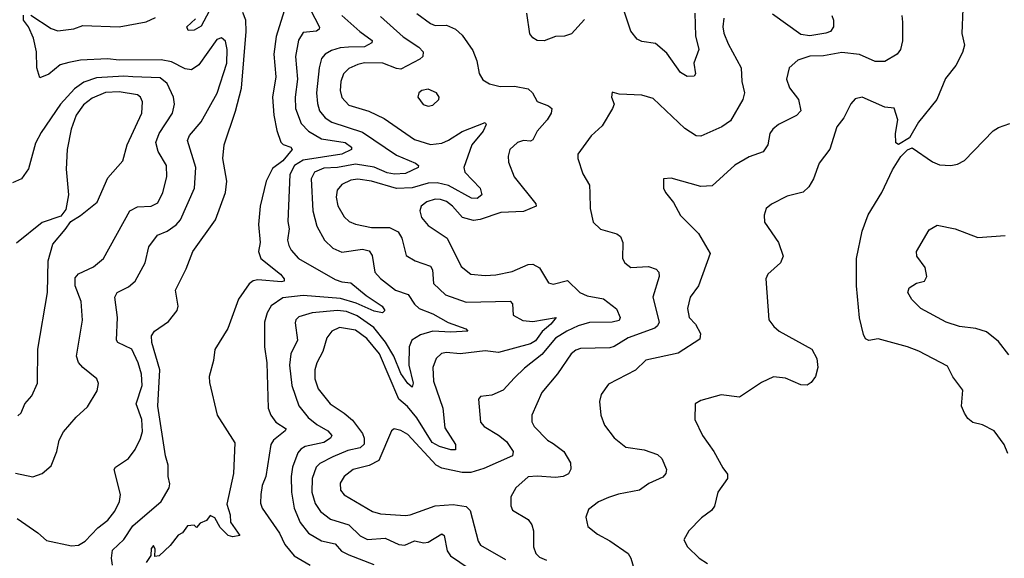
# Model space of a CAD drawing. Extents: x 2133489 to 2292442, y 756223 to 916462.
# Tile 117 of 256: x 2146077 to 2150411, y 869334 to 871707. Entities that reach past the tile are written whole.
import ezdxf

# ---------------------------------------------------------------- set-up
doc = ezdxf.new("R2010")
doc.units = 0

msp = doc.modelspace()

# ---------------------------------------------------------------- linework, layer by layer
at = {"layer": '0CON20XD'}
for points in [[(2146923.2, 871766.8), (2146875, 871677.8), (2146845, 871661.2), (2146818.6, 871658.6), (2146813.1, 871675), (2146850, 871710)], [(2147335.5, 871794.5), (2147396.5, 871673.5), (2147395.4, 871664.6), (2147383.9, 871656.1), (2147325, 871650.9), (2147303.5, 871616.5), (2147290.7, 871545), (2147298.9, 871445), (2147288.8, 871365), (2147291.1, 871315), (2147315, 871250), (2147347.7, 871215), (2147405, 871181.5), (2147508.7, 871165), (2147536.8, 871145), (2147537.3, 871135), (2147495, 871114.5), (2147325, 871088.4), (2147287.1, 871065), (2147265.2, 871025), (2147257, 870817), (2147262.4, 870785), (2147256.2, 870735), (2147262, 870712), (2147271.1, 870691.1), (2147303.6, 870655), (2147465, 870562.6), (2147495, 870551.7), (2147535, 870547.3), (2147601.2, 870491.2), (2147672.9, 870445), (2147683.8, 870425), (2147674, 870416), (2147637.1, 870422.9), (2147557.5, 870457.5), (2147488.7, 870478.7), (2147325, 870491.3), (2147235, 870481.6), (2147184.1, 870445.9), (2147165.9, 870415), (2147154.7, 870375), (2147154.7, 870265), (2147164.3, 870195), (2147170.7, 869995), (2147181.8, 869965), (2147204.4, 869934.4), (2147250, 869905), (2147245.8, 869895), (2147194.6, 869855), (2147181.5, 869835), (2147160.4, 869695), (2147144.6, 869655), (2147137.5, 869615), (2147137.4, 869577.4), (2147144.4, 869555), (2147219.7, 869445), (2147243.8, 869395), (2147285.3, 869345.3), (2147355, 869303.5)], [(2150228.1, 871755), (2150224.5, 871645.5), (2150235.7, 871595), (2150227.6, 871562.4), (2150197.1, 871505), (2150152.3, 871447.7), (2150114.4, 871355), (2150032.9, 871255), (2149993.6, 871186.4), (2149945, 871157.5), (2149933.8, 871163.8), (2149932.7, 871205), (2149942.8, 871265), (2149926.7, 871316.7), (2149885, 871321.1), (2149785, 871365.6), (2149755, 871358), (2149735, 871336.7), (2149704.4, 871275), (2149674.3, 871235), (2149643.4, 871136.6), (2149595.8, 871074.2), (2149570.8, 871005), (2149550.3, 870969.7), (2149525, 870947.5), (2149455, 870930), (2149385.4, 870894.6), (2149362.5, 870875), (2149354.2, 870845), (2149356, 870815), (2149417.1, 870725), (2149436.9, 870665), (2149425.8, 870635), (2149370, 870585), (2149361.2, 870565), (2149374.3, 870385), (2149395.7, 870355), (2149419.2, 870335), (2149564, 870255), (2149586.2, 870215), (2149590, 870175), (2149580, 870135), (2149561.2, 870108.8), (2149542.7, 870097.3), (2149515, 870098.9), (2149448.3, 870128.3), (2149395, 870133.3), (2149341.4, 870108.6), (2149245, 870044.2), (2149165, 870054.3), (2149075, 870030), (2149050, 870015), (2149049.2, 869945), (2149082.5, 869875), (2149132.5, 869805), (2149172.4, 869732.4), (2149191.9, 869705), (2149193.1, 869685), (2149149.5, 869625), (2149135, 869563.3), (2149122, 869545), (2149078, 869512), (2149022, 869455), (2149000, 869415), (2149016.2, 869385), (2149067.5, 869335), (2149105, 869310.9)], [(2146065, 869509.3), (2146157.1, 869447.1), (2146195, 869413.2), (2146305, 869388.5), (2146335, 869391.8), (2146365, 869410), (2146421, 869469), (2146465, 869502.7), (2146495, 869541.1), (2146515.9, 869585), (2146520.7, 869615), (2146492.5, 869725), (2146498, 869735), (2146555, 869774.4), (2146585, 869813.3), (2146608.5, 869861.5), (2146616.6, 869893.4), (2146614.8, 869945), (2146589.3, 870015), (2146615.7, 870095), (2146612.4, 870145), (2146598.1, 870195), (2146570.4, 870255), (2146508.8, 870285), (2146502.9, 870295), (2146507.7, 870395), (2146495.6, 870485), (2146505.4, 870504.6), (2146555, 870530), (2146585, 870555.5), (2146629.6, 870635), (2146645, 870705.6), (2146683, 870757), (2146725.6, 870774.4), (2146765, 870802.5), (2146785, 870825.6), (2146846.9, 870965), (2146851.8, 871055), (2146814.7, 871175), (2146823.9, 871196.1), (2146875, 871256.9), (2146946.6, 871383.4), (2146989, 871515), (2146990.3, 871575), (2146981.9, 871611.9), (2146965, 871626.9), (2146945, 871618.9), (2146865, 871507.9), (2146833.6, 871486.4), (2146805, 871490.3), (2146745, 871520.7), (2146699.4, 871529.4), (2146515, 871528.3), (2146463.8, 871533.8), (2146345, 871527.7), (2146292.6, 871517.4), (2146255, 871508), (2146205, 871466.7), (2146165, 871450), (2146151.9, 871495), (2146150, 871565), (2146138.1, 871625), (2146115.4, 871675.4), (2146093.1, 871705), (2146094, 871726)], [(2146125, 871726.2), (2146215, 871667.6), (2146245, 871657.5), (2146315, 871666), (2146355, 871681.4), (2146514.8, 871675.2), (2146633.4, 871696.6), (2146675, 871716.2)], [(2146485.9, 869304.1), (2146481.2, 869335), (2146485, 869370), (2146535, 869416.7), (2146575, 869477.7), (2146698.8, 869585), (2146734, 869645), (2146737.7, 869662.3), (2146730, 869695), (2146730, 869745), (2146718, 869785), (2146684.2, 870005), (2146694, 870165), (2146658.7, 870285), (2146656.2, 870313.8), (2146669.4, 870335), (2146732.1, 870377.9), (2146770, 870425), (2146773.8, 870445), (2146762.5, 870515), (2146809.3, 870609.3), (2146839.2, 870685), (2146938.7, 870825), (2146982.9, 870945), (2146989, 870995), (2146970.3, 871095), (2146977.2, 871155), (2147026.9, 871303.1), (2147052.7, 871405), (2147074.1, 871655), (2147072.1, 871705), (2147058.2, 871738.2)], [(2147240.5, 871745), (2147205, 871633.3), (2147196.1, 871555), (2147203.8, 871455), (2147190, 871365), (2147195, 871286.7), (2147208.4, 871218.4), (2147226.8, 871166.8), (2147236.7, 871156.7), (2147270, 871145), (2147275.6, 871135), (2147235, 871084.4), (2147189.3, 871050.7), (2147161.9, 870995), (2147135.9, 870885), (2147128.5, 870805), (2147134.7, 870725), (2147127.8, 870685), (2147138.8, 870655), (2147224.3, 870585), (2147241.2, 870565), (2147241.2, 870555), (2147228.7, 870551.3), (2147125, 870560.6), (2147103.9, 870556.1), (2147086.8, 870543.2), (2147040.5, 870475), (2146993.2, 870346.8), (2146935.5, 870254.5), (2146930, 870205), (2146910, 870135), (2146912, 870108), (2146945.3, 869965.3), (2147023, 869843), (2147017.6, 869707.6), (2146988, 869572), (2147003.8, 869525), (2147005, 869493.8), (2147046.2, 869435), (2147015, 869428.9), (2146994.4, 869435), (2146959.5, 869469.5), (2146935, 869512), (2146915, 869522.5), (2146899.3, 869500.7), (2146871.7, 869488.3), (2146855, 869470), (2146845, 869480), (2146815, 869477.5), (2146793.3, 869446.7), (2146775, 869436.7), (2146739.5, 869390.5), (2146690, 869345), (2146671.7, 869341.7), (2146672.5, 869375), (2146665, 869390), (2146655, 869377.5), (2146653.3, 869346.7), (2146632.9, 869315)], [(2147495.3, 871725), (2147574.3, 871654.3), (2147628.6, 871615), (2147627.5, 871605), (2147595, 871587.5), (2147524.8, 871585.2), (2147487.3, 871582.7), (2147449.4, 871570.6), (2147421.2, 871555), (2147405.3, 871535), (2147394.7, 871495), (2147383.5, 871385), (2147386.9, 871336.9), (2147396.9, 871305), (2147422, 871275), (2147450, 871255), (2147585, 871211.2), (2147735, 871109.7), (2147819.2, 871075), (2147832, 871065), (2147831.2, 871055), (2147775, 871029.5), (2147726.9, 871026.9), (2147695, 871032.4), (2147636.7, 871056.7), (2147555, 871070.6), (2147475, 871055.4), (2147415, 871052.7), (2147374.6, 871035.4), (2147359.5, 871005), (2147366.4, 870865), (2147385, 870797.5), (2147418.2, 870735), (2147455, 870700.8), (2147495, 870682.8), (2147585, 870695.3), (2147615, 870689.1), (2147628.1, 870668.1), (2147639.7, 870595), (2147665, 870566.9), (2147731.2, 870515), (2147786.5, 870496.5), (2147815, 870453.8), (2147835.4, 870435), (2147895, 870411.5), (2147963.1, 870373.1), (2148041.2, 870345), (2148050, 870335), (2147975, 870330.2), (2147895, 870334.5), (2147841.2, 870318.8), (2147802.9, 870295), (2147791, 870265), (2147790.2, 870185), (2147808.7, 870105), (2147805, 870087.5), (2147785, 870103.9), (2147755, 870147.8), (2147723.8, 870225), (2147686.8, 870286.8), (2147635, 870351.4), (2147561.7, 870401.7), (2147515, 870421), (2147475, 870426.2), (2147364.4, 870415.6), (2147305, 870397.5), (2147292.7, 870385), (2147289.2, 870370.8), (2147299.1, 870295), (2147270.3, 870235), (2147264.8, 870185.2), (2147274.3, 870095), (2147306.1, 870006.1), (2147346.1, 869955), (2147385, 869922.9), (2147433.5, 869895), (2147450, 869875), (2147445, 869863.6), (2147415.5, 869845), (2147333.9, 869826.1), (2147313.8, 869815), (2147300.9, 869799.1), (2147277.1, 869735), (2147272, 869695), (2147272.8, 869625), (2147285.6, 869555.6), (2147311.2, 869491.2), (2147347.9, 869445), (2147405, 869411.2), (2147465, 869398.2), (2147493.8, 869365), (2147525, 869348.8), (2147635, 869306.9)], [(2147665, 871721.1), (2147765, 871630.6), (2147833.6, 871585), (2147852.5, 871565), (2147851.1, 871545), (2147837.6, 871532.4), (2147755, 871489.3), (2147735, 871491), (2147675, 871515.2), (2147594.1, 871515.9), (2147565, 871509.7), (2147525, 871491.8), (2147502.3, 871467.7), (2147489.7, 871435), (2147487.3, 871395), (2147495, 871364.3), (2147525, 871330), (2147613.9, 871303.9), (2147681.5, 871271.5), (2147815, 871179.3), (2147885, 871156.6), (2147935, 871163.3), (2147965, 871175.8), (2148025, 871214.7), (2148125, 871254.4), (2148130.4, 871245), (2148117.4, 871215), (2148066.3, 871155), (2148031.6, 871055), (2148035.5, 871035), (2148103.2, 870965), (2148110.5, 870935), (2148090.7, 870919.3), (2148065, 870920.6), (2147965, 870976.1), (2147915, 870988.3), (2147875, 870986.8), (2147805, 870966.2), (2147735, 870962.9), (2147625, 870995.9), (2147565, 871003.5), (2147535, 870999.8), (2147495, 870980.7), (2147474.8, 870955.2), (2147469.7, 870925), (2147477.1, 870887.1), (2147505, 870838.9), (2147527.6, 870817.6), (2147555.3, 870805.3), (2147625, 870791.4), (2147705, 870791.1), (2147742, 870772), (2147759.3, 870745), (2147778.3, 870668.3), (2147817.1, 870645), (2147885, 870621.3), (2147894.3, 870605), (2147898.5, 870545), (2147951.4, 870495), (2148041.9, 870461.9), (2148235, 870466.8), (2148245.9, 870455), (2148248.6, 870405), (2148291, 870381), (2148335, 870376.9), (2148438.8, 870395), (2148415.3, 870365), (2148376.5, 870333.5), (2148347.7, 870292.3), (2148325, 870278.3), (2148185, 870241.4), (2148125, 870248.7), (2148015, 870234.1), (2147955, 870240.8), (2147934.1, 870235.9), (2147910.5, 870215), (2147894.6, 870174.6), (2147897.9, 870115), (2147939, 869995), (2147948.7, 869908.7), (2147995.8, 869835), (2147995, 869812.3), (2147975, 869812), (2147925, 869826.3), (2147892.8, 869845), (2147825, 869952.6), (2147783.4, 870003.4), (2147745, 870035.4), (2147660.7, 870235), (2147605, 870302.5), (2147555, 870338.4), (2147485, 870351.2), (2147450, 870335), (2147429.3, 870305), (2147411.8, 870245), (2147385.3, 870195), (2147376.5, 870165), (2147375.9, 870125), (2147391.1, 870081.1), (2147443.6, 870015), (2147505, 869973.9), (2147542.4, 869942.4), (2147585, 869883.8), (2147593.7, 869863.7), (2147592.6, 869837.4), (2147575, 869820.6), (2147520.8, 869809.2), (2147455, 869780.9), (2147398.2, 869751.8), (2147381.6, 869735), (2147363.8, 869685), (2147363.2, 869625), (2147377.6, 869575), (2147400.5, 869540.5), (2147445, 869506.5), (2147525, 869481.2), (2147575, 869432.5), (2147607.6, 869417.6), (2147685, 869423), (2147745, 869394.7), (2147772.1, 869392.1), (2147815, 869411.3), (2147855, 869402.3), (2147875, 869404.7), (2147935, 869442.5), (2147945, 869434), (2147957.8, 869367.7), (2147972.9, 869345), (2148055, 869289.6)], [(2147825, 871733.3), (2147885, 871689.6), (2147905, 871681.5), (2147955, 871681.9), (2147995, 871665.6), (2148025, 871638.6), (2148071.1, 871571.1), (2148089.6, 871525), (2148099.1, 871469.1), (2148115, 871441.2), (2148144.5, 871424.5), (2148191.7, 871411.7), (2148255, 871413.6), (2148315, 871402.2), (2148334.4, 871385), (2148355, 871346), (2148405, 871326.9), (2148419.2, 871315), (2148415.7, 871295), (2148398.5, 871265), (2148354.6, 871215), (2148335, 871177.1), (2148325, 871171.5), (2148295, 871174.5), (2148268, 871165), (2148234.6, 871135.4), (2148227.5, 871105), (2148228.8, 871078.8), (2148253.1, 871015), (2148348.1, 870895), (2148350, 870885), (2148295, 870861.3), (2148195, 870858), (2148103.8, 870826.2), (2148075, 870821.7), (2148026, 870836), (2147981.5, 870885), (2147955, 870905.3), (2147928.8, 870915), (2147905, 870915.8), (2147869.2, 870905), (2147844.4, 870885), (2147837.8, 870865), (2147845.5, 870835), (2147875, 870800), (2147958.1, 870745), (2148019.6, 870619.6), (2148062.5, 870585), (2148125, 870579.2), (2148173, 870583), (2148245, 870598.2), (2148315, 870627.8), (2148335, 870629.4), (2148365, 870614.2), (2148405, 870547.1), (2148425, 870542.2), (2148488.3, 870558.3), (2148542.9, 870505), (2148575, 870490.9), (2148646.6, 870476.6), (2148703.7, 870433.7), (2148720.4, 870395), (2148715, 870382.3), (2148684.7, 870374.7), (2148585, 870372.5), (2148535, 870358.4), (2148485, 870334.4), (2148435, 870303.8), (2148375, 870232.4), (2148298.3, 870171.7), (2148255, 870128.9), (2148205, 870074.4), (2148155, 870052.9), (2148105, 870047.5), (2148096.7, 870035), (2148105, 869933.3), (2148121.2, 869915), (2148185, 869877.3), (2148219.3, 869849.3), (2148248.8, 869805), (2148245.5, 869785), (2148120.5, 869729.5), (2148062, 869712), (2148025, 869711.5), (2147935, 869731.2), (2147909.7, 869745), (2147785, 869879.2), (2147755, 869897.1), (2147725, 869904.2), (2147713.1, 869895), (2147657.4, 869765), (2147615, 869743.3), (2147544.4, 869725), (2147504.4, 869695), (2147487.5, 869665), (2147488.5, 869635), (2147505, 869613.6), (2147630.4, 869540.4)], [(2149176.2, 871713.8), (2149171.8, 871675), (2149176.7, 871646.7), (2149195, 871600), (2149253.1, 871495), (2149255.6, 871435), (2149267.5, 871385), (2149260, 871355), (2149205, 871260.8), (2149168, 871235), (2149075, 871194.2), (2149055, 871195.7), (2149005, 871226.9), (2148865, 871359.4), (2148815, 871374.4), (2148715, 871378), (2148685, 871387.5), (2148681.2, 871365), (2148693.3, 871335), (2148686.7, 871315), (2148640.3, 871239.7), (2148592.9, 871195), (2148534.2, 871115), (2148534.2, 871095), (2148555, 871027.5), (2148585, 870977.5), (2148586.8, 870943.2), (2148588.6, 870875), (2148600.8, 870815), (2148633.7, 870783.7), (2148705, 870762.9), (2148721.3, 870751.3), (2148732.2, 870725), (2148730, 870655), (2148740.6, 870635), (2148766.7, 870615), (2148845, 870619.2), (2148877.7, 870607.7), (2148890, 870595), (2148891.8, 870575), (2148863.3, 870485), (2148891.5, 870375), (2148885, 870357.5), (2148872.4, 870347.6), (2148755, 870304.8), (2148693.5, 870266.5), (2148675, 870261.4), (2148545, 870258), (2148525, 870251.5), (2148504.6, 870235), (2148443.8, 870146.2), (2148374.8, 870065.2), (2148331.5, 869965), (2148330.9, 869935), (2148341.1, 869915), (2148400, 869855), (2148425, 869839.6), (2148471.5, 869805), (2148501.9, 869755), (2148503.4, 869726.6), (2148493.2, 869706.8), (2148468.8, 869695), (2148435, 869690.3), (2148354.1, 869695.9), (2148315, 869692.5), (2148260.6, 869645), (2148239.4, 869605), (2148238.1, 869565), (2148246.6, 869546.6), (2148315, 869505.6), (2148331.7, 869481.7), (2148337.9, 869455), (2148337.8, 869385), (2148348.5, 869355), (2148365, 869339.2), (2148395, 869326)], [(2148563.1, 871706.9), (2148505, 871644.5), (2148475.3, 871634.7), (2148435, 871632.1), (2148385, 871613.2), (2148355, 871615.3), (2148335, 871626.1), (2148322.4, 871645), (2148309.1, 871735)], [(2149959.4, 871725), (2149962.5, 871695), (2149963, 871613), (2149954.5, 871575.5), (2149938.8, 871555), (2149885, 871522.5), (2149842.8, 871522.8), (2149773.7, 871553.7), (2149695, 871562.5), (2149615, 871547.3), (2149555, 871546.3), (2149501.5, 871528.5), (2149464.4, 871495), (2149452.2, 871445), (2149466, 871406), (2149505.4, 871355.4), (2149515.7, 871305), (2149496, 871285), (2149417.5, 871245), (2149391.4, 871225), (2149378.9, 871205), (2149370.5, 871155), (2149349.2, 871125), (2149287.1, 871102.9), (2149224.1, 871065.9), (2149125, 870974.5), (2149075, 870971.9), (2148945, 871008.8), (2148910, 871005), (2148910, 870965), (2148918.8, 870945), (2148955, 870901.2), (2148985, 870843.8), (2149064.3, 870765), (2149116.2, 870676.2), (2149064.3, 870535), (2149028.5, 870485), (2149016.9, 870435), (2149024.4, 870395), (2149052, 870365), (2149074, 870325), (2149070.3, 870299.7), (2148975, 870238.1), (2148833, 870207), (2148787.4, 870162.6), (2148668.1, 870101.9), (2148635.6, 870055), (2148629.2, 870025), (2148634.2, 869965), (2148651.3, 869921.3), (2148692.9, 869865), (2148745, 869823.8), (2148825, 869812.7), (2148885, 869790.9), (2148903.3, 869773.3), (2148924.2, 869725), (2148921.7, 869708.3), (2148907.9, 869692.1), (2148845.6, 869664.4), (2148805.4, 869634.6), (2148712.6, 869617.4), (2148668, 869602), (2148625, 869582.5), (2148580.3, 869549.7), (2148568.6, 869515), (2148578, 869475), (2148620.5, 869440.5), (2148675, 869411.8), (2148755, 869355.6), (2148767.5, 869335), (2148784.4, 869275)], [(2149047.9, 871735), (2149052.1, 871635), (2149066.2, 871575), (2149044.7, 871515), (2149052.3, 871467.7), (2149045, 871458), (2149015, 871456.9), (2148985, 871474.5), (2148925, 871559.1), (2148875, 871601.4), (2148815, 871610.8), (2148795, 871620.8), (2148766.4, 871656.4), (2148739.4, 871739.4)], [(2149652, 871725), (2149658.8, 871705), (2149658.8, 871675), (2149645.8, 871655), (2149625, 871647.1), (2149555, 871636.2), (2149515, 871641), (2149391.1, 871731.1)], [(2146058.6, 869708.6), (2146135, 869693.1), (2146175, 869707.5), (2146215, 869742), (2146240, 869805), (2146250.9, 869855), (2146268.9, 869891.1), (2146325, 869955.8), (2146375, 870001.2), (2146417.6, 870072.4), (2146424.1, 870104.1), (2146416, 870125), (2146355, 870174.3), (2146335, 870196), (2146326.4, 870225), (2146352.8, 870382.8), (2146347.7, 870465), (2146321.2, 870535), (2146321, 870569), (2146335, 870586.9), (2146401.4, 870618.6), (2146445.5, 870655), (2146561.1, 870865), (2146595, 870882.9), (2146655, 870885.4), (2146685, 870899.5), (2146706.9, 870945), (2146724, 871015), (2146722.7, 871065), (2146686.1, 871126.1), (2146675.9, 871165), (2146691.3, 871205), (2146750, 871295), (2146758.1, 871335), (2146753.6, 871365), (2146725.3, 871425), (2146695, 871450), (2146575, 871454.8), (2146535, 871457.9), (2146415, 871451), (2146359.3, 871430.7), (2146317.9, 871402.1), (2146256.3, 871335), (2146170.9, 871209.1), (2146146.6, 871163.4), (2146115, 871050), (2146085, 871006.2), (2146045, 870987.5)], [(2146068.3, 869961.7), (2146082.5, 869975), (2146100, 870015), (2146130.5, 870049.5), (2146154.4, 870105), (2146156.2, 870255), (2146199.6, 870505), (2146201.4, 870645), (2146222.5, 870717.5), (2146277, 870783), (2146302.3, 870817.7), (2146345, 870844), (2146417.1, 870902.9), (2146465, 871009.4), (2146530.5, 871085), (2146550.4, 871155), (2146613.9, 871295), (2146617.1, 871345), (2146608.2, 871365), (2146595.6, 871375.6), (2146515, 871389.4), (2146454.2, 871385.8), (2146395, 871360.5), (2146358, 871332), (2146325, 871285.5), (2146302.8, 871225), (2146285.4, 871135.4), (2146281.7, 871048.3), (2146291.9, 870935), (2146280, 870870), (2146258.3, 870841.7), (2146175, 870813.8), (2146063, 870723)], [(2147875, 871325.7), (2147895, 871330), (2147921.2, 871355), (2147923.8, 871365), (2147911.2, 871385), (2147875, 871400.8), (2147847.5, 871395), (2147833.8, 871385), (2147829.2, 871365), (2147853, 871333), (2147875, 871325.7)], [(2150426.1, 869796.1), (2150410, 869835), (2150365.6, 869895.6), (2150315, 869922), (2150273, 869933), (2150250, 869950), (2150235, 869973.3), (2150222, 870005), (2150228.8, 870075), (2150185, 870133.3), (2150160.3, 870180.3), (2150035, 870246.9), (2149985, 870265.6), (2149855, 870300.6), (2149815, 870294), (2149800.6, 870300.6), (2149790.5, 870320.5), (2149773.3, 870393.3), (2149760.9, 870535), (2149760.8, 870655), (2149785.3, 870774.7), (2149812.3, 870847.7), (2149871.9, 870945), (2149918.6, 871045), (2149955.9, 871104.1), (2149985, 871133.3), (2150005, 871142.5), (2150095, 871080), (2150125, 871066.7), (2150175, 871064.2), (2150205, 871070.8), (2150235, 871086.2), (2150362.6, 871217.4), (2150385, 871232), (2150435, 871248.8)], [(2150430.8, 870230.8), (2150385, 870288.5), (2150332.2, 870332.2), (2150285, 870346.9), (2150213.3, 870355), (2150155, 870374.6), (2150044, 870434), (2150003.5, 870473.5), (2149985.7, 870505), (2149992, 870525), (2150025, 870546), (2150060, 870555), (2150070, 870575), (2150062.5, 870615), (2150026.2, 870665), (2150024, 870685), (2150079.5, 870780.5), (2150115, 870802), (2150195, 870786), (2150295, 870747.8), (2150415, 870755.5)], [(2147630.4, 869540.4), (2147665, 869530.3), (2147775, 869522.7), (2147796, 869525), (2147905, 869565.5), (2147985, 869571.8), (2148042.1, 869562.1), (2148059.5, 869545), (2148095, 869410), (2148105, 869391.9), (2148215, 869329.5)]]:
    msp.add_lwpolyline(points, dxfattribs=at)

doc.saveas('drawing.dxf')
